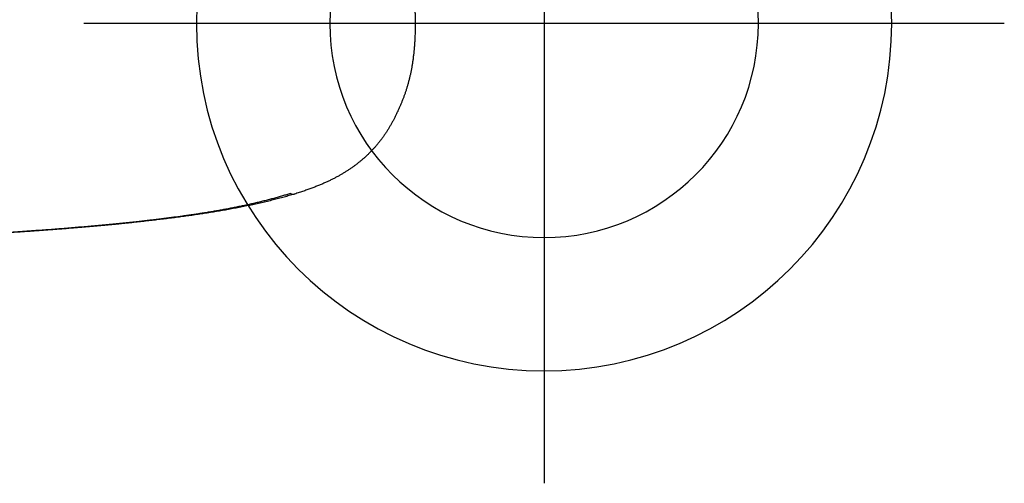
# Model space of a CAD drawing. Header units: millimetres. Extents: x 6161 to 8965, y -9035 to -5431.
# Tile 88 of 256: x 7377 to 7387, y -6808 to -6803. Entities that reach past the tile are written whole.
import ezdxf

# ---------------------------------------------------------------- set-up
doc = ezdxf.new("R2010")
doc.units = ezdxf.units.MM
doc.layers.add('Wyposazenie Wew - Urzadzenia Sanitarne', color=6, linetype='Continuous')

# ---------------------------------------------------------------- blocks, each defined once
blk = doc.blocks.new('ORAS_ELECTRA')
blk.add_line((1.795, -9.882), (1.795, -9.883))
for points, knots in [([(1.788, -9.841), (1.792, -9.827), (1.801, -9.8), (1.814, -9.757), (1.827, -9.712), (1.84, -9.666), (1.852, -9.62), (1.864, -9.573), (1.876, -9.526), (1.887, -9.479), (1.898, -9.431), (1.909, -9.384), (1.919, -9.335), (1.929, -9.287), (1.939, -9.238), (1.949, -9.189), (1.958, -9.14), (1.967, -9.091), (1.975, -9.041), (1.984, -8.991), (1.992, -8.94), (2, -8.889), (2.008, -8.838), (2.015, -8.787), (2.023, -8.735), (2.03, -8.683), (2.037, -8.631), (2.044, -8.579), (2.051, -8.526), (2.057, -8.472), (2.064, -8.418), (2.07, -8.363), (2.077, -8.309), (2.083, -8.249), (2.09, -8.185), (2.097, -8.116), (2.104, -8.046), (2.111, -7.975), (2.119, -7.901), (2.126, -7.826), (2.132, -7.75), (2.139, -7.674), (2.145, -7.598), (2.152, -7.522), (2.158, -7.446), (2.164, -7.369), (2.17, -7.293), (2.176, -7.21), (2.182, -7.121), (2.189, -7.026), (2.195, -6.93), (2.202, -6.825), (2.21, -6.708), (2.217, -6.581), (2.224, -6.468), (2.23, -6.369), (2.235, -6.284), (2.24, -6.2), (2.245, -6.118), (2.249, -6.038), (2.253, -5.961), (2.258, -5.884), (2.262, -5.812), (2.266, -5.746), (2.269, -5.685), (2.273, -5.623), (2.276, -5.562), (2.28, -5.503), (2.283, -5.446), (2.286, -5.391), (2.29, -5.336), (2.293, -5.281), (2.296, -5.226), (2.3, -5.17), (2.304, -5.112), (2.307, -5.056), (2.311, -4.999), (2.315, -4.939), (2.319, -4.876), (2.323, -4.809), (2.328, -4.743), (2.332, -4.677), (2.337, -4.612), (2.341, -4.546), (2.346, -4.481), (2.35, -4.417), (2.354, -4.355), (2.359, -4.295), (2.363, -4.235), (2.366, -4.195), (2.367, -4.175)], [0, 0, 0, 0, 0.008254, 0.016507, 0.02553, 0.034553, 0.043576, 0.052599, 0.061622, 0.070733, 0.079845, 0.088957, 0.098069, 0.10718, 0.116312, 0.125444, 0.134576, 0.143708, 0.15284, 0.162117, 0.171395, 0.180673, 0.189951, 0.199229, 0.208526, 0.217824, 0.227123, 0.236421, 0.245719, 0.255331, 0.264944, 0.274557, 0.28417, 0.293783, 0.305821, 0.31786, 0.329899, 0.341938, 0.354976, 0.368015, 0.381054, 0.394094, 0.407132, 0.420191, 0.43325, 0.446309, 0.459368, 0.472427, 0.488628, 0.50483, 0.521031, 0.537233, 0.558838, 0.580443, 0.602048, 0.616437, 0.630826, 0.645215, 0.659604, 0.672724, 0.685844, 0.698965, 0.712084, 0.72259, 0.733096, 0.743602, 0.754107, 0.764612, 0.774114, 0.783617, 0.793119, 0.802622, 0.812124, 0.822104, 0.832085, 0.842066, 0.852047, 0.862028, 0.873762, 0.885496, 0.89723, 0.908963, 0.920715, 0.932467, 0.944219, 0.955971, 0.966978, 0.977985, 0.988993, 1, 1, 1, 1]), ([(1.795, -9.882), (1.797, -9.874), (1.803, -9.856), (1.811, -9.829), (1.818, -9.802), (1.826, -9.774), (1.834, -9.746), (1.841, -9.717), (1.849, -9.688), (1.856, -9.659), (1.864, -9.629), (1.871, -9.599), (1.878, -9.569), (1.885, -9.538), (1.892, -9.507), (1.899, -9.476), (1.906, -9.445), (1.913, -9.413), (1.919, -9.382), (1.926, -9.35), (1.932, -9.319), (1.938, -9.287), (1.944, -9.255), (1.95, -9.223), (1.956, -9.191), (1.962, -9.159), (1.967, -9.128), (1.973, -9.096), (1.978, -9.064), (1.983, -9.032), (1.988, -9), (1.994, -8.968), (1.998, -8.936), (2.003, -8.904), (2.008, -8.872), (2.013, -8.839), (2.018, -8.806), (2.022, -8.774), (2.027, -8.741), (2.031, -8.708), (2.036, -8.675), (2.04, -8.641), (2.045, -8.608), (2.049, -8.574), (2.053, -8.541), (2.057, -8.507), (2.061, -8.473), (2.065, -8.439), (2.069, -8.406), (2.073, -8.372), (2.077, -8.338), (2.081, -8.303), (2.085, -8.268), (2.088, -8.233), (2.092, -8.198), (2.096, -8.163), (2.1, -8.127), (2.103, -8.091), (2.107, -8.055), (2.111, -8.018), (2.114, -7.981), (2.118, -7.944), (2.121, -7.906), (2.125, -7.867), (2.128, -7.828), (2.132, -7.789), (2.136, -7.748), (2.139, -7.707), (2.143, -7.666), (2.146, -7.624), (2.15, -7.581), (2.153, -7.537), (2.157, -7.493), (2.161, -7.447), (2.164, -7.401), (2.168, -7.354), (2.171, -7.305), (2.175, -7.255), (2.179, -7.203), (2.183, -7.15), (2.187, -7.093), (2.191, -7.034), (2.195, -6.971), (2.2, -6.903), (2.205, -6.83), (2.21, -6.748), (2.216, -6.655), (2.222, -6.561), (2.227, -6.472), (2.231, -6.396), (2.235, -6.329), (2.239, -6.268), (2.242, -6.211), (2.245, -6.158), (2.248, -6.106), (2.251, -6.054), (2.254, -6.003), (2.257, -5.954), (2.259, -5.907), (2.262, -5.862), (2.264, -5.818), (2.267, -5.776), (2.269, -5.735), (2.272, -5.695), (2.274, -5.657), (2.276, -5.619), (2.278, -5.583), (2.28, -5.549), (2.282, -5.516), (2.284, -5.484), (2.286, -5.452), (2.288, -5.419), (2.29, -5.387), (2.292, -5.355), (2.294, -5.323), (2.296, -5.291), (2.298, -5.259), (2.3, -5.226), (2.302, -5.193), (2.304, -5.159), (2.306, -5.125), (2.308, -5.09), (2.311, -5.054), (2.313, -5.018), (2.315, -4.982), (2.318, -4.945), (2.32, -4.91), (2.322, -4.874), (2.325, -4.839), (2.327, -4.804), (2.329, -4.77), (2.331, -4.735), (2.334, -4.701), (2.336, -4.668), (2.338, -4.634), (2.341, -4.601), (2.343, -4.568), (2.345, -4.535), (2.347, -4.502), (2.35, -4.47), (2.352, -4.438), (2.354, -4.406), (2.356, -4.374), (2.358, -4.342), (2.361, -4.311), (2.363, -4.28), (2.365, -4.249), (2.367, -4.218), (2.369, -4.199), (2.369, -4.189)], [0, 0, 0, 0, 0.005038, 0.010202, 0.015438, 0.020746, 0.026129, 0.031616, 0.037148, 0.042728, 0.048356, 0.054031, 0.059753, 0.065522, 0.071336, 0.07721, 0.083054, 0.088907, 0.094767, 0.100633, 0.106501, 0.11237, 0.118237, 0.124099, 0.129955, 0.135801, 0.141637, 0.147458, 0.153264, 0.159052, 0.16482, 0.170592, 0.17638, 0.182182, 0.187997, 0.193826, 0.199669, 0.205525, 0.211396, 0.217281, 0.22318, 0.229093, 0.23502, 0.240962, 0.246917, 0.252887, 0.258873, 0.264744, 0.270655, 0.276599, 0.282577, 0.288591, 0.29464, 0.300727, 0.306852, 0.313017, 0.319222, 0.32547, 0.331761, 0.338097, 0.34448, 0.35091, 0.357432, 0.364069, 0.37079, 0.377602, 0.384508, 0.391515, 0.398627, 0.405853, 0.413199, 0.420673, 0.428284, 0.436043, 0.443961, 0.451976, 0.460197, 0.46869, 0.477489, 0.486643, 0.49621, 0.506268, 0.516924, 0.528329, 0.540707, 0.554406, 0.569958, 0.587907, 0.602425, 0.615225, 0.626448, 0.6367, 0.646277, 0.655311, 0.663901, 0.672996, 0.681665, 0.689963, 0.697946, 0.705657, 0.713128, 0.720386, 0.727407, 0.734186, 0.740753, 0.747131, 0.753341, 0.759398, 0.764702, 0.770296, 0.775908, 0.781502, 0.78708, 0.792642, 0.798188, 0.803719, 0.809237, 0.814915, 0.820728, 0.826637, 0.832648, 0.83877, 0.845009, 0.851377, 0.857823, 0.864175, 0.870479, 0.876735, 0.882947, 0.889115, 0.895241, 0.901326, 0.907364, 0.913372, 0.919351, 0.925301, 0.931224, 0.93712, 0.942989, 0.948834, 0.954654, 0.960451, 0.966225, 0.971977, 0.977708, 0.983419, 0.989109, 0.994754, 1, 1, 1, 1]), ([(-1.795, -9.883), (-1.794, -9.886), (-1.791, -9.896), (-1.785, -9.914), (-1.777, -9.937), (-1.769, -9.962), (-1.761, -9.986), (-1.753, -10.009), (-1.745, -10.032), (-1.736, -10.054), (-1.728, -10.076), (-1.72, -10.097), (-1.712, -10.117), (-1.704, -10.137), (-1.696, -10.157), (-1.688, -10.176), (-1.68, -10.194), (-1.671, -10.213), (-1.663, -10.231), (-1.655, -10.248), (-1.647, -10.265), (-1.638, -10.282), (-1.63, -10.298), (-1.622, -10.314), (-1.613, -10.33), (-1.605, -10.346), (-1.596, -10.361), (-1.588, -10.376), (-1.579, -10.39), (-1.571, -10.405), (-1.562, -10.419), (-1.553, -10.433), (-1.544, -10.447), (-1.535, -10.46), (-1.525, -10.474), (-1.516, -10.488), (-1.506, -10.501), (-1.497, -10.514), (-1.487, -10.527), (-1.477, -10.54), (-1.467, -10.553), (-1.457, -10.566), (-1.447, -10.578), (-1.437, -10.59), (-1.426, -10.602), (-1.416, -10.614), (-1.406, -10.626), (-1.395, -10.637), (-1.384, -10.648), (-1.374, -10.66), (-1.363, -10.671), (-1.352, -10.682), (-1.341, -10.692), (-1.33, -10.703), (-1.318, -10.713), (-1.307, -10.724), (-1.296, -10.734), (-1.284, -10.744), (-1.272, -10.754), (-1.261, -10.763), (-1.249, -10.773), (-1.237, -10.782), (-1.225, -10.791), (-1.213, -10.801), (-1.201, -10.81), (-1.188, -10.818), (-1.176, -10.827), (-1.163, -10.836), (-1.151, -10.844), (-1.138, -10.853), (-1.125, -10.861), (-1.112, -10.869), (-1.098, -10.877), (-1.084, -10.885), (-1.071, -10.894), (-1.057, -10.901), (-1.043, -10.909), (-1.029, -10.917), (-1.014, -10.925), (-1, -10.932), (-0.985, -10.94), (-0.97, -10.947), (-0.955, -10.954), (-0.94, -10.961), (-0.925, -10.968), (-0.91, -10.975), (-0.895, -10.982), (-0.88, -10.989), (-0.865, -10.995), (-0.849, -11.002), (-0.834, -11.008), (-0.818, -11.014), (-0.803, -11.02), (-0.787, -11.026), (-0.772, -11.032), (-0.756, -11.038), (-0.741, -11.043), (-0.725, -11.049), (-0.709, -11.054), (-0.693, -11.059), (-0.677, -11.064), (-0.661, -11.069), (-0.646, -11.073), (-0.63, -11.078), (-0.614, -11.082), (-0.598, -11.086), (-0.582, -11.09), (-0.565, -11.094), (-0.549, -11.098), (-0.533, -11.102), (-0.516, -11.105), (-0.499, -11.108), (-0.482, -11.112), (-0.465, -11.115), (-0.448, -11.118), (-0.43, -11.121), (-0.413, -11.123), (-0.395, -11.126), (-0.377, -11.129), (-0.359, -11.131), (-0.34, -11.133), (-0.322, -11.135), (-0.303, -11.137), (-0.284, -11.139), (-0.264, -11.141), (-0.245, -11.142), (-0.225, -11.144), (-0.205, -11.145), (-0.185, -11.146), (-0.165, -11.148), (-0.144, -11.149), (-0.123, -11.149), (-0.102, -11.15), (-0.081, -11.151), (-0.059, -11.151), (-0.038, -11.151), (-0.018, -11.151), (-0.005, -11.151), (0, -11.151)], [0, 0, 0, 0, 0.0048173, 0.0137162, 0.0251837, 0.0364292, 0.0474423, 0.0582281, 0.0688043, 0.079101, 0.0891433, 0.0989535, 0.1085514, 0.1179539, 0.1271763, 0.1362319, 0.1451327, 0.1538901, 0.1625239, 0.1709913, 0.1793038, 0.187474, 0.1955127, 0.2034299, 0.2112343, 0.2189339, 0.226536, 0.234047, 0.2414731, 0.2488199, 0.2560685, 0.2631903, 0.2704993, 0.2777933, 0.2850672, 0.2923163, 0.2995363, 0.3067229, 0.3138724, 0.3209813, 0.3280462, 0.3350643, 0.3420328, 0.3489495, 0.3558097, 0.3626531, 0.3694834, 0.3762802, 0.3830449, 0.3897792, 0.3964848, 0.4031632, 0.4098159, 0.4164445, 0.4230504, 0.4296352, 0.4362002, 0.4427469, 0.4492767, 0.4557909, 0.4622929, 0.4687296, 0.4751875, 0.4816343, 0.4880712, 0.4944996, 0.5009208, 0.5073359, 0.5137455, 0.5201465, 0.5266912, 0.5332824, 0.5399127, 0.5465735, 0.5532561, 0.5599511, 0.5666486, 0.5733314, 0.5800866, 0.586875, 0.5936978, 0.6005561, 0.6074509, 0.6143832, 0.6213424, 0.6277813, 0.6345844, 0.6413836, 0.6481784, 0.654969, 0.6617552, 0.6685373, 0.6753312, 0.6818729, 0.6885959, 0.695307, 0.7020057, 0.7086923, 0.7153668, 0.7220294, 0.7286805, 0.7353204, 0.7419495, 0.7485682, 0.7551769, 0.7617763, 0.7683668, 0.7749453, 0.7814947, 0.788216, 0.7949899, 0.8018158, 0.8086919, 0.815616, 0.822586, 0.8295976, 0.8366693, 0.8438073, 0.8510058, 0.8582686, 0.8655999, 0.8730039, 0.8804843, 0.8880534, 0.8956971, 0.9034089, 0.9111927, 0.9190524, 0.9269922, 0.9350165, 0.9431299, 0.9513377, 0.959645, 0.9680579, 0.9765824, 0.9852458, 0.9937364, 1, 1, 1, 1]), ([(0, -11.151), (0.002, -11.151), (0.012, -11.151), (0.028, -11.151), (0.05, -11.151), (0.072, -11.151), (0.094, -11.15), (0.115, -11.15), (0.137, -11.149), (0.158, -11.148), (0.179, -11.147), (0.2, -11.146), (0.22, -11.144), (0.241, -11.143), (0.261, -11.141), (0.28, -11.139), (0.3, -11.138), (0.319, -11.136), (0.338, -11.133), (0.357, -11.131), (0.376, -11.129), (0.395, -11.126), (0.413, -11.123), (0.431, -11.121), (0.449, -11.118), (0.466, -11.115), (0.484, -11.111), (0.501, -11.108), (0.519, -11.105), (0.536, -11.101), (0.552, -11.097), (0.569, -11.093), (0.585, -11.089), (0.602, -11.085), (0.617, -11.081), (0.633, -11.077), (0.649, -11.072), (0.665, -11.068), (0.681, -11.063), (0.696, -11.058), (0.712, -11.053), (0.728, -11.048), (0.743, -11.042), (0.759, -11.037), (0.774, -11.031), (0.79, -11.025), (0.805, -11.019), (0.821, -11.013), (0.836, -11.007), (0.851, -11.001), (0.866, -10.994), (0.882, -10.988), (0.897, -10.981), (0.912, -10.974), (0.927, -10.968), (0.942, -10.96), (0.958, -10.953), (0.973, -10.946), (0.988, -10.938), (1.003, -10.93), (1.018, -10.923), (1.032, -10.915), (1.047, -10.907), (1.061, -10.899), (1.075, -10.891), (1.089, -10.883), (1.103, -10.875), (1.116, -10.866), (1.13, -10.858), (1.143, -10.849), (1.156, -10.841), (1.169, -10.832), (1.181, -10.823), (1.194, -10.815), (1.206, -10.806), (1.218, -10.797), (1.23, -10.788), (1.242, -10.778), (1.254, -10.769), (1.265, -10.759), (1.277, -10.75), (1.288, -10.74), (1.3, -10.73), (1.311, -10.72), (1.322, -10.71), (1.333, -10.699), (1.344, -10.689), (1.355, -10.678), (1.366, -10.667), (1.377, -10.656), (1.388, -10.645), (1.398, -10.634), (1.409, -10.622), (1.419, -10.611), (1.429, -10.599), (1.439, -10.587), (1.45, -10.575), (1.459, -10.563), (1.469, -10.55), (1.479, -10.538), (1.489, -10.525), (1.499, -10.512), (1.508, -10.499), (1.518, -10.485), (1.527, -10.472), (1.536, -10.458), (1.545, -10.445), (1.554, -10.431), (1.563, -10.417), (1.572, -10.403), (1.58, -10.389), (1.589, -10.374), (1.597, -10.36), (1.605, -10.345), (1.613, -10.33), (1.622, -10.315), (1.63, -10.299), (1.638, -10.284), (1.646, -10.267), (1.654, -10.251), (1.662, -10.234), (1.669, -10.217), (1.677, -10.2), (1.685, -10.182), (1.693, -10.164), (1.701, -10.145), (1.709, -10.126), (1.716, -10.106), (1.724, -10.087), (1.732, -10.066), (1.74, -10.046), (1.747, -10.024), (1.755, -10.003), (1.763, -9.98), (1.771, -9.957), (1.778, -9.934), (1.786, -9.91), (1.792, -9.892), (1.795, -9.883), (1.795, -9.883)], [0, 0, 0, 0, 0.00238, 0.011424, 0.019568, 0.028355, 0.036934, 0.045536, 0.05402, 0.062394, 0.070664, 0.078835, 0.086913, 0.094904, 0.102812, 0.110642, 0.118398, 0.126087, 0.133711, 0.141243, 0.148695, 0.156072, 0.163379, 0.17062, 0.177805, 0.184927, 0.191988, 0.199, 0.205963, 0.212872, 0.219728, 0.226531, 0.233322, 0.23986, 0.246406, 0.252962, 0.259527, 0.266102, 0.272688, 0.279286, 0.285895, 0.292516, 0.299149, 0.305795, 0.312454, 0.319126, 0.325811, 0.332505, 0.339054, 0.345814, 0.35258, 0.359351, 0.366127, 0.372909, 0.379696, 0.386519, 0.393748, 0.400766, 0.407745, 0.414686, 0.421591, 0.42846, 0.435297, 0.44215, 0.448878, 0.455608, 0.462327, 0.469027, 0.475699, 0.482332, 0.488922, 0.495442, 0.501834, 0.50823, 0.514633, 0.521043, 0.527462, 0.533891, 0.54033, 0.546715, 0.553198, 0.559695, 0.566207, 0.572736, 0.579282, 0.585848, 0.592435, 0.599044, 0.605677, 0.612334, 0.619019, 0.625731, 0.632473, 0.639246, 0.646052, 0.652906, 0.65973, 0.666606, 0.673534, 0.68051, 0.687532, 0.694598, 0.701705, 0.708848, 0.716025, 0.723233, 0.730465, 0.737719, 0.744989, 0.752275, 0.759414, 0.766652, 0.773961, 0.781348, 0.788818, 0.796376, 0.804029, 0.811782, 0.819644, 0.827621, 0.835723, 0.843959, 0.85234, 0.860884, 0.869558, 0.878372, 0.887331, 0.896445, 0.905725, 0.915185, 0.924838, 0.9347, 0.94479, 0.955128, 0.965748, 0.976564, 0.987589, 0.998833, 1, 1, 1, 1]), ([(1.788, -9.841), (1.788, -9.842), (1.79, -9.845), (1.792, -9.85), (1.794, -9.856), (1.796, -9.861), (1.797, -9.867), (1.797, -9.872), (1.796, -9.877), (1.795, -9.88), (1.795, -9.882), (1.795, -9.882)], [0, 0, 0, 0, 0.074863, 0.207127, 0.339613, 0.4721, 0.604364, 0.732369, 0.860777, 0.989391, 1, 1, 1, 1])]:
    blk.add_open_spline(points, degree=3, knots=knots)
blk = doc.blocks.new('ROCA DAMA_60x32')
for p, q in [((0, -22.841), (0, -13.173)), ((-4.834, -18.007), (4.834, -18.007))]:
    blk.add_line(p, q)
for radius in [3.652, 2.251]:
    blk.add_circle((0, -18.007), radius)
blk.add_blockref('ORAS_ELECTRA', (0, -5.502))

msp = doc.modelspace()

# ---------------------------------------------------------------- block references
at = {"layer": 'Wyposazenie Wew - Urzadzenia Sanitarne', "xscale": -1, "rotation": 89.99999999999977}
msp.add_blockref('ROCA DAMA_60x32', (7364.031, -6802.987), dxfattribs=at)

doc.saveas('drawing.dxf')
